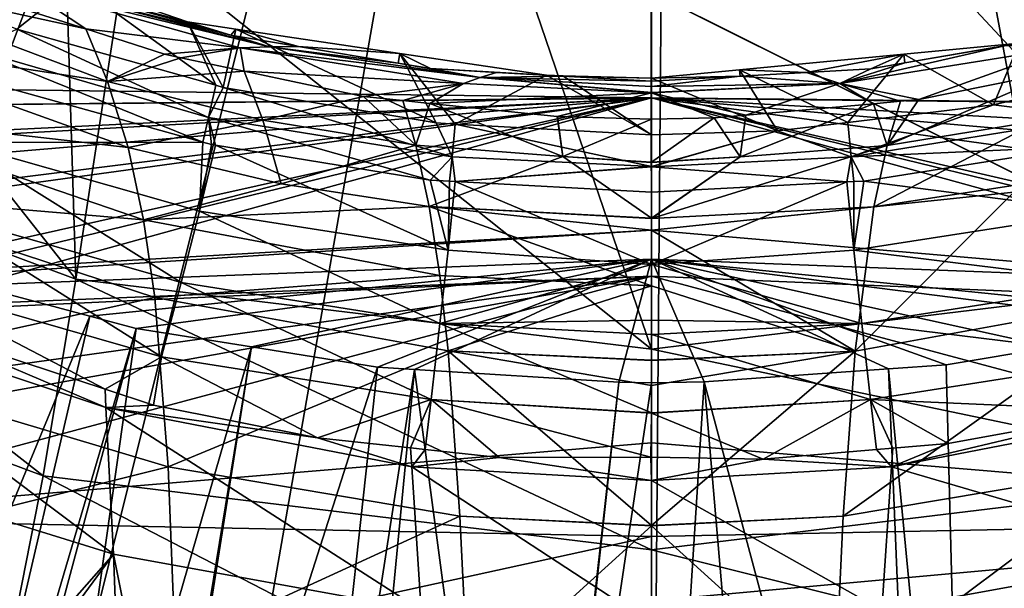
# Model space of a CAD drawing. Extents: x 512 to 878, y 536 to 1026.
# Tile 25 of 256: x 661 to 714, y 573 to 603. Entities that reach past the tile are written whole.
import ezdxf

# ---------------------------------------------------------------- set-up
doc = ezdxf.new("R2010")
doc.units = 0

msp = doc.modelspace()

# ---------------------------------------------------------------- linework, layer by layer
for points in [[(696.199646, 696.199585, 696.199646), (549.059021, 619.375122, 700.419495), (564.676636, 599.040771, 700.419495)], [(696.199646, 696.199585, 696.199646), (564.676636, 599.040771, 700.419495), (586.368958, 578.573242, 700.419495)], [(696.199646, 696.199585, 696.199646), (586.368958, 578.573242, 700.419495), (592.039062, 574.86615, 700.419495)], [(696.199646, 696.199585, 696.199646), (592.039062, 574.86615, 700.419495), (613.074951, 561.11322, 700.419495)], [(696.199646, 696.199585, 696.199646), (613.074951, 561.11322, 700.419495), (623.714905, 556.604065, 700.419495)], [(696.199646, 696.199585, 696.199646), (623.714905, 556.604065, 700.419495), (640.629272, 549.43573, 700.419495)], [(696.199646, 696.199585, 696.199646), (640.629272, 549.43573, 700.419495), (658.522766, 545.207947, 700.419495)], [(696.199646, 696.199585, 696.199646), (658.522766, 545.207947, 700.419495), (669.355408, 542.648438, 700.419495)], [(696.199646, 696.199585, 696.199646), (669.355408, 542.648438, 700.419495), (694.942139, 540.762634, 700.419495)], [(724.817139, 543.341614, 700.419495), (696.199646, 696.199585, 696.199646), (694.942139, 540.762634, 700.419495)], [(731.378906, 545.080811, 700.419495), (696.199646, 696.199585, 696.199646), (724.817139, 543.341614, 700.419495)], [(754.325928, 551.162842, 700.419495), (696.199646, 696.199585, 696.199646), (731.378906, 545.080811, 700.419495)], [(766.130676, 556.635803, 700.419495), (696.199646, 696.199585, 696.199646), (754.325928, 551.162842, 700.419495)], [(781.783325, 563.8927, 700.419495), (696.199646, 696.199585, 696.199646), (766.130676, 556.635803, 700.419495)], [(797.71814, 575.023987, 700.419495), (696.199646, 696.199585, 696.199646), (781.783325, 563.8927, 700.419495)], [(808.077087, 582.260254, 700.419495), (696.199646, 696.199585, 696.199646), (797.71814, 575.023987, 700.419495)], [(824.937012, 599.306702, 700.419495), (696.199646, 696.199585, 696.199646), (808.077087, 582.260254, 700.419495)], [(828.985718, 603.400269, 700.419495), (696.199646, 696.199585, 696.199646), (824.937012, 599.306702, 700.419495)], [(634.593201, 600.287842, 426.167328), (643.01886, 615.835632, 393.902893), (663.954895, 589.321716, 426.048096)], [(643.01886, 615.835632, 393.902893), (663.349426, 608.466309, 393.819977), (663.954895, 589.321716, 426.048096)], [(694.941589, 609.486572, 733.804382), (761.445312, 610.113281, 733.650146), (756.510559, 598.407837, 733.531921)], [(567.107605, 608.057617, 733.227539), (694.941589, 609.486572, 733.804382), (571.51886, 602.924866, 733.208679)], [(571.51886, 602.924866, 733.208679), (694.941589, 609.486572, 733.804382), (574.287415, 600.177856, 733.19873)], [(574.287415, 600.177856, 733.19873), (694.941589, 609.486572, 733.804382), (576.58374, 597.899475, 733.190491)], [(694.941589, 609.486572, 733.804382), (694.941589, 599.052185, 733.674622), (576.58374, 597.899475, 733.190491)], [(694.941589, 608.463196, 737.541443), (624.862854, 609.033691, 737.420471), (627.892456, 602.027222, 737.350525)], [(694.941589, 599.052185, 733.674622), (694.941589, 609.486572, 733.804382), (756.510559, 598.407837, 733.531921)], [(694.941589, 608.463196, 737.541443), (627.892456, 602.027222, 737.350525), (630.911987, 600.174377, 737.342957)], [(694.941589, 608.463196, 737.541443), (630.911987, 600.174377, 737.342957), (631.534668, 599.869873, 737.341736)], [(694.941589, 608.463196, 737.541443), (631.534668, 599.869873, 737.341736), (694.941589, 599.079773, 737.442871)], [(663.349426, 608.466309, 393.819977), (666.795898, 607.92218, 393.812775), (663.954895, 589.321716, 426.048096)], [(694.941589, 608.463196, 737.541443), (694.941589, 599.079773, 737.442871), (755.488586, 598.459412, 737.33606)], [(758.357849, 599.850952, 737.341492), (694.941589, 608.463196, 737.541443), (755.488586, 598.459412, 737.33606)], [(758.560913, 599.949402, 737.341919), (694.941589, 608.463196, 737.541443), (758.357849, 599.850952, 737.341492)], [(765.960266, 604.432007, 737.360168), (694.941589, 608.463196, 737.541443), (758.560913, 599.949402, 737.341919)], [(710.919983, 605.373718, 393.775452), (722.960571, 608.201904, 393.809235), (725.887024, 589.313416, 426.054688)], [(663.954895, 589.321716, 426.048096), (666.795898, 607.92218, 393.812775), (694.939941, 585.552917, 426.006439)], [(666.795898, 607.92218, 393.812775), (688.479431, 604.498657, 393.767334), (694.939941, 585.552917, 426.006439)], [(664.484314, 602.784363, 710.030762), (649.452393, 606.087341, 712.772644), (665.649597, 599.962952, 712.734192)], [(649.452393, 606.087341, 712.772644), (650.364807, 602.292908, 715.207764), (665.649597, 599.962952, 712.734192)], [(658.137939, 604.82782, 709.983765), (649.452393, 606.087341, 712.772644), (664.484314, 602.784363, 710.030762)], [(694.959656, 604.751404, 393.769684), (710.919983, 605.373718, 393.775452), (725.887024, 589.313416, 426.054688)], [(661.06543, 605.066895, 707.080322), (658.137939, 604.82782, 709.983765), (664.484314, 602.784363, 710.030762)], [(659.035645, 603.464111, 702.05365), (663.892456, 605.262512, 702.011353), (660.768677, 602.766846, 702.070068)], [(660.768677, 602.766846, 702.070068), (663.892456, 605.262512, 702.011353), (671.480957, 599.752991, 702.140991)], [(661.06543, 605.066895, 707.080322), (664.484314, 602.784363, 710.030762), (672.795105, 601.771729, 707.171753)], [(674.37793, 601.815125, 705.580261), (661.06543, 605.066895, 707.080322), (672.795105, 601.771729, 707.171753)], [(662.844788, 604.829346, 705.503906), (661.06543, 605.066895, 707.080322), (674.37793, 601.815125, 705.580261)], [(672.28363, 602.457703, 704.037781), (662.844788, 604.829346, 705.503906), (674.37793, 601.815125, 705.580261)], [(664.596375, 604.583679, 703.988586), (662.844788, 604.829346, 705.503906), (672.28363, 602.457703, 704.037781)], [(663.892456, 605.262512, 702.011353), (669.953735, 603.169861, 702.060608), (671.480957, 599.752991, 702.140991)], [(663.892456, 605.262512, 702.011353), (664.596375, 604.583679, 703.988586), (669.953735, 603.169861, 702.060608)], [(694.923523, 604.75, 393.769653), (694.959656, 604.751404, 393.769684), (725.887024, 589.313416, 426.054688)], [(669.953735, 603.169861, 702.060608), (664.596375, 604.583679, 703.988586), (672.28363, 602.457703, 704.037781)], [(688.479431, 604.498657, 393.767334), (694.923523, 604.75, 393.769653), (694.939941, 585.552917, 426.006439)], [(694.923523, 604.75, 393.769653), (725.887024, 589.313416, 426.054688), (694.939941, 585.552917, 426.006439)], [(669.953735, 603.169861, 702.060608), (672.556763, 602.781982, 702.069702), (671.881226, 599.640381, 702.143677)], [(671.480957, 599.752991, 702.140991), (669.953735, 603.169861, 702.060608), (671.881226, 599.640381, 702.143677)], [(672.556763, 602.781982, 702.069702), (669.953735, 603.169861, 702.060608), (672.28363, 602.457703, 704.037781)], [(658.395386, 601.705383, 702.520874), (660.768677, 602.766846, 702.070068), (671.08374, 598.026428, 702.589905)], [(660.768677, 602.766846, 702.070068), (671.480957, 599.752991, 702.140991), (671.08374, 598.026428, 702.589905)], [(668.718323, 601.421143, 710.062134), (664.484314, 602.784363, 710.030762), (665.649597, 599.962952, 712.734192)], [(672.795105, 601.771729, 707.171753), (664.484314, 602.784363, 710.030762), (668.718323, 601.421143, 710.062134)], [(671.881226, 599.640381, 702.143677), (672.556763, 602.781982, 702.069702), (683.340698, 597.725159, 702.188721)], [(672.556763, 602.781982, 702.069702), (672.28363, 602.457703, 704.037781), (672.4823, 602.424255, 704.038574)], [(672.556763, 602.781982, 702.069702), (672.4823, 602.424255, 704.038574), (675.938904, 601.842896, 704.052124)], [(672.556763, 602.781982, 702.069702), (681.384583, 601.466431, 702.100708), (683.340698, 597.725159, 702.188721)], [(672.556763, 602.781982, 702.069702), (675.938904, 601.842896, 704.052124), (681.384583, 601.466431, 702.100708)], [(650.364807, 602.292908, 715.207764), (650.921082, 598.215576, 716.940857), (666.763184, 596.402649, 715.077576)], [(665.649597, 599.962952, 712.734192), (650.364807, 602.292908, 715.207764), (666.763184, 596.402649, 715.077576)], [(672.4823, 602.424255, 704.038574), (672.28363, 602.457703, 704.037781), (674.37793, 601.815125, 705.580261)], [(675.938904, 601.842896, 704.052124), (672.4823, 602.424255, 704.038574), (674.37793, 601.815125, 705.580261)], [(658.395386, 601.705383, 702.520874), (671.08374, 598.026428, 702.589905), (670.775696, 596.698608, 703.78064)], [(659.86792, 599.714844, 703.763489), (658.395386, 601.705383, 702.520874), (670.775696, 596.698608, 703.78064)], [(672.795105, 601.771729, 707.171753), (668.718323, 601.421143, 710.062134), (669.60083, 601.234314, 710.066406)], [(672.795105, 601.771729, 707.171753), (669.60083, 601.234314, 710.066406), (673.013794, 600.511902, 710.083008)], [(674.37793, 601.815125, 705.580261), (672.795105, 601.771729, 707.171753), (685.712708, 600.170898, 705.631042)], [(672.795105, 601.771729, 707.171753), (673.013794, 600.511902, 710.083008), (684.811707, 599.852966, 707.244507)], [(685.712708, 600.170898, 705.631042), (672.795105, 601.771729, 707.171753), (684.811707, 599.852966, 707.244507)], [(675.938904, 601.842896, 704.052124), (674.37793, 601.815125, 705.580261), (681.30426, 600.940552, 704.07312)], [(681.30426, 600.940552, 704.07312), (674.37793, 601.815125, 705.580261), (685.712708, 600.170898, 705.631042)], [(681.384583, 601.466431, 702.100708), (675.938904, 601.842896, 704.052124), (681.30426, 600.940552, 704.07312)], [(717.0896, 601.771606, 707.173279), (713.940308, 601.883789, 704.05481), (705.072327, 599.852539, 707.246033)], [(713.940308, 601.883789, 704.05481), (708.576172, 600.953979, 704.075684), (705.072327, 599.852539, 707.246033)], [(717.0896, 601.771606, 707.173279), (705.072327, 599.852539, 707.246033), (709.332153, 598.981445, 710.12085)], [(708.525574, 601.435364, 702.10144), (714.727722, 602.025452, 702.087524), (713.340027, 598.704163, 702.16571)], [(714.727722, 602.025452, 702.087524), (708.525574, 601.435364, 702.10144), (708.576172, 600.953979, 704.075684)], [(713.940308, 601.883789, 704.05481), (714.727722, 602.025452, 702.087524), (708.576172, 600.953979, 704.075684)], [(716.87262, 600.506409, 710.085022), (717.0896, 601.771606, 707.173279), (709.332153, 598.981445, 710.12085)], [(714.727722, 602.025452, 702.087524), (718.371155, 599.888855, 702.137817), (713.340027, 598.704163, 702.16571)], [(669.60083, 601.234314, 710.066406), (668.718323, 601.421143, 710.062134), (665.649597, 599.962952, 712.734192)], [(673.013794, 600.511902, 710.083008), (669.60083, 601.234314, 710.066406), (665.649597, 599.962952, 712.734192)], [(681.384583, 601.466431, 702.100708), (681.30426, 600.940552, 704.07312), (683.03418, 600.649597, 704.079895)], [(681.384583, 601.466431, 702.100708), (689.281128, 600.289673, 702.128418), (684.374023, 597.668274, 702.190063)], [(683.340698, 597.725159, 702.188721), (681.384583, 601.466431, 702.100708), (684.374023, 597.668274, 702.190063)], [(681.384583, 601.466431, 702.100708), (683.03418, 600.649597, 704.079895), (689.281128, 600.289673, 702.128418)], [(699.679932, 600.593689, 702.121216), (708.525574, 601.435364, 702.10144), (705.494873, 597.758423, 702.187988)], [(708.525574, 601.435364, 702.10144), (699.679932, 600.593689, 702.121216), (703.285461, 600.445251, 704.086609)], [(706.747375, 600.636963, 704.082764), (708.525574, 601.435364, 702.10144), (703.285461, 600.445251, 704.086609)], [(708.525574, 601.435364, 702.10144), (713.340027, 598.704163, 702.16571), (705.494873, 597.758423, 702.187988)], [(708.576172, 600.953979, 704.075684), (708.525574, 601.435364, 702.10144), (706.747375, 600.636963, 704.082764)], [(673.013794, 600.511902, 710.083008), (665.649597, 599.962952, 712.734192), (674.012146, 597.876587, 712.678589)], [(679.430237, 599.153809, 710.114258), (673.013794, 600.511902, 710.083008), (674.012146, 597.876587, 712.678589)], [(684.811707, 599.852966, 707.244507), (673.013794, 600.511902, 710.083008), (679.430237, 599.153809, 710.114258)], [(683.03418, 600.649597, 704.079895), (681.30426, 600.940552, 704.07312), (685.712708, 600.170898, 705.631042)], [(686.599182, 600.450073, 704.084656), (683.03418, 600.649597, 704.079895), (685.712708, 600.170898, 705.631042)], [(683.03418, 600.649597, 704.079895), (686.599182, 600.450073, 704.084656), (689.281128, 600.289673, 702.128418)], [(694.941589, 600.142883, 702.131836), (699.679932, 600.593689, 702.121216), (701.723083, 597.30365, 702.198669)], [(699.713196, 600.247375, 704.090515), (699.679932, 600.593689, 702.121216), (694.941589, 600.142883, 702.131836)], [(699.679932, 600.593689, 702.121216), (705.494873, 597.758423, 702.187988), (701.723083, 597.30365, 702.198669)], [(703.285461, 600.445251, 704.086609), (699.679932, 600.593689, 702.121216), (699.713196, 600.247375, 704.090515)], [(706.747375, 600.636963, 704.082764), (703.285461, 600.445251, 704.086609), (705.072327, 599.852539, 707.246033)], [(708.576172, 600.953979, 704.075684), (706.747375, 600.636963, 704.082764), (705.072327, 599.852539, 707.246033)], [(631.125366, 590.307678, 463.897461), (634.593201, 600.287842, 426.167328), (662.185181, 578.719177, 463.758698)], [(634.593201, 600.287842, 426.167328), (663.954895, 589.321716, 426.048096), (662.185181, 578.719177, 463.758698)], [(684.374023, 597.668274, 702.190063), (689.281128, 600.289673, 702.128418), (694.941589, 597.086548, 702.203796)], [(685.712708, 600.170898, 705.631042), (684.811707, 599.852966, 707.244507), (694.941528, 599.354431, 707.276245)], [(690.170227, 600.250183, 704.089417), (686.599182, 600.450073, 704.084656), (685.712708, 600.170898, 705.631042)], [(690.170227, 600.250183, 704.089417), (685.712708, 600.170898, 705.631042), (694.941589, 599.983093, 704.095764)], [(694.941528, 599.356079, 707.272827), (685.712708, 600.170898, 705.631042), (694.941528, 599.354431, 707.276245)], [(694.941589, 599.679871, 705.632019), (685.712708, 600.170898, 705.631042), (694.941528, 599.356079, 707.272827)], [(694.941589, 599.983093, 704.095764), (685.712708, 600.170898, 705.631042), (694.941589, 599.679871, 705.632019)], [(689.281128, 600.289673, 702.128418), (686.599182, 600.450073, 704.084656), (690.170227, 600.250183, 704.089417)], [(689.281128, 600.289673, 702.128418), (690.170715, 600.266602, 702.128906), (694.941589, 597.086548, 702.203796)], [(690.170715, 600.266602, 702.128906), (689.281128, 600.289673, 702.128418), (690.170227, 600.250183, 704.089417)], [(690.170715, 600.266602, 702.128906), (690.170227, 600.250183, 704.089417), (694.941589, 600.142883, 702.131836)], [(694.941589, 600.142883, 702.131836), (690.170227, 600.250183, 704.089417), (694.941589, 599.983093, 704.095764)], [(690.170715, 600.266602, 702.128906), (694.941589, 600.142883, 702.131836), (694.941589, 597.086548, 702.203796)], [(699.713196, 600.247375, 704.090515), (694.941589, 599.983093, 704.095764), (694.941589, 599.679871, 705.632019)], [(705.072327, 599.852539, 707.246033), (699.713196, 600.247375, 704.090515), (694.941589, 599.679871, 705.632019)], [(699.713196, 600.247375, 704.090515), (694.941589, 600.142883, 702.131836), (694.941589, 599.983093, 704.095764)], [(694.941589, 600.142883, 702.131836), (701.723083, 597.30365, 702.198669), (694.941589, 597.086548, 702.203796)], [(703.285461, 600.445251, 704.086609), (699.713196, 600.247375, 704.090515), (705.072327, 599.852539, 707.246033)], [(715.864929, 597.859009, 712.69342), (716.87262, 600.506409, 710.085022), (707.625977, 596.506042, 712.61145)], [(716.87262, 600.506409, 710.085022), (709.332153, 598.981445, 710.12085), (707.625977, 596.506042, 712.61145)], [(694.941589, 599.079773, 737.442871), (631.534668, 599.869873, 737.341736), (634.417603, 598.459717, 737.336243)], [(659.86792, 599.714844, 703.763489), (670.775696, 596.698608, 703.78064), (657.577698, 596.677368, 708.170532)], [(674.012146, 597.876587, 712.678589), (665.649597, 599.962952, 712.734192), (666.763184, 596.402649, 715.077576)], [(671.480957, 599.752991, 702.140991), (671.881226, 599.640381, 702.143677), (671.08374, 598.026428, 702.589905)], [(671.08374, 598.026428, 702.589905), (671.881226, 599.640381, 702.143677), (684.200745, 595.909729, 702.624084)], [(671.881226, 599.640381, 702.143677), (683.340698, 597.725159, 702.188721), (684.200745, 595.909729, 702.624084)], [(684.811707, 599.852966, 707.244507), (679.430237, 599.153809, 710.114258), (681.543396, 598.933594, 710.119324)], [(684.811707, 599.852966, 707.244507), (681.543396, 598.933594, 710.119324), (683.007385, 598.781006, 710.122864)], [(694.941528, 599.354431, 707.276245), (684.811707, 599.852966, 707.244507), (683.007385, 598.781006, 710.122864)], [(705.072327, 599.852539, 707.246033), (694.941528, 599.354431, 707.276245), (700.014954, 598.146057, 710.138184)], [(705.072327, 599.852539, 707.246033), (694.941528, 599.356079, 707.272827), (694.941528, 599.354431, 707.276245)], [(705.072327, 599.852539, 707.246033), (694.941589, 599.679871, 705.632019), (694.941528, 599.356079, 707.272827)], [(706.879639, 598.761597, 710.125427), (705.072327, 599.852539, 707.246033), (700.014954, 598.146057, 710.138184)], [(708.34491, 598.892944, 710.122681), (705.072327, 599.852539, 707.246033), (706.879639, 598.761597, 710.125427)], [(709.332153, 598.981445, 710.12085), (705.072327, 599.852539, 707.246033), (708.34491, 598.892944, 710.122681)], [(713.340027, 598.704163, 702.16571), (718.371155, 599.888855, 702.137817), (718.801514, 598.017456, 702.594666)], [(576.58374, 597.899475, 733.190491), (694.941589, 599.052185, 733.674622), (581.055237, 593.46283, 733.1745)], [(581.055237, 593.46283, 733.1745), (694.941589, 599.052185, 733.674622), (590.023315, 585.893311, 733.1474)], [(694.941589, 599.052185, 733.674622), (694.941589, 591.959106, 733.586487), (590.023315, 585.893311, 733.1474)], [(694.941589, 599.079773, 737.442871), (634.417603, 598.459717, 737.336243), (639.511536, 595.968201, 737.326416)], [(694.941589, 599.079773, 737.442871), (639.511536, 595.968201, 737.326416), (642.240234, 594.633484, 737.321167)], [(694.941589, 599.079773, 737.442871), (642.240234, 594.633484, 737.321167), (647.708618, 592.585327, 737.313477)], [(694.941589, 599.079773, 737.442871), (647.708618, 592.585327, 737.313477), (654.474976, 590.051025, 737.303894)], [(694.941589, 599.079773, 737.442871), (654.474976, 590.051025, 737.303894), (656.094055, 589.619446, 737.302368)], [(694.941589, 599.079773, 737.442871), (656.094055, 589.619446, 737.302368), (658.449219, 588.991638, 737.300049)], [(694.941589, 590.39502, 737.351685), (694.941589, 599.079773, 737.442871), (658.449219, 588.991638, 737.300049)], [(679.430237, 599.153809, 710.114258), (674.012146, 597.876587, 712.678589), (682.252747, 596.522888, 712.596802)], [(681.543396, 598.933594, 710.119324), (679.430237, 599.153809, 710.114258), (682.252747, 596.522888, 712.596802)], [(683.007385, 598.781006, 710.122864), (681.543396, 598.933594, 710.119324), (682.252747, 596.522888, 712.596802)], [(694.941528, 599.354431, 707.276245), (683.007385, 598.781006, 710.122864), (689.860718, 598.066772, 710.139282)], [(694.941528, 599.354431, 707.276245), (689.860718, 598.066772, 710.139282), (689.87677, 598.065125, 710.139343)], [(694.941528, 599.354431, 707.276245), (689.87677, 598.065125, 710.139343), (694.941589, 597.937866, 710.142273)], [(698.31488, 597.993652, 710.141357), (694.941528, 599.354431, 707.276245), (694.941589, 597.937866, 710.142273)], [(700.014954, 598.146057, 710.138184), (694.941528, 599.354431, 707.276245), (698.31488, 597.993652, 710.141357)], [(694.941589, 599.079773, 737.442871), (694.941589, 590.39502, 737.351685), (731.522034, 588.986816, 737.299866)], [(733.796082, 589.593262, 737.302063), (694.941589, 599.079773, 737.442871), (731.522034, 588.986816, 737.299866)], [(734.867615, 589.879028, 737.303101), (694.941589, 599.079773, 737.442871), (733.796082, 589.593262, 737.302063)], [(742.175049, 592.585571, 737.313293), (694.941589, 599.079773, 737.442871), (734.867615, 589.879028, 737.303101)], [(747.262329, 594.469727, 737.320374), (694.941589, 599.079773, 737.442871), (742.175049, 592.585571, 737.313293)], [(750.368225, 595.976074, 737.326294), (694.941589, 599.079773, 737.442871), (747.262329, 594.469727, 737.320374)], [(755.488586, 598.459412, 737.33606), (694.941589, 599.079773, 737.442871), (750.368225, 595.976074, 737.326294)], [(694.941589, 599.052185, 733.674622), (756.510559, 598.407837, 733.531921), (694.941589, 591.959106, 733.586487)], [(709.332153, 598.981445, 710.12085), (708.34491, 598.892944, 710.122681), (707.625977, 596.506042, 712.61145)], [(683.007385, 598.781006, 710.122864), (682.252747, 596.522888, 712.596802), (690.165344, 595.91156, 712.488647)], [(689.860718, 598.066772, 710.139282), (683.007385, 598.781006, 710.122864), (690.165344, 595.91156, 712.488647)], [(694.941589, 591.959106, 733.586487), (756.510559, 598.407837, 733.531921), (750.61261, 587.140198, 733.41687)], [(706.879639, 598.761597, 710.125427), (700.014954, 598.146057, 710.138184), (699.715881, 595.895386, 712.503174)], [(707.625977, 596.506042, 712.61145), (706.879639, 598.761597, 710.125427), (699.715881, 595.895386, 712.503174)], [(705.494873, 597.758423, 702.187988), (713.340027, 598.704163, 702.16571), (705.68335, 595.900757, 702.628723)], [(713.340027, 598.704163, 702.16571), (718.801514, 598.017456, 702.594666), (705.68335, 595.900757, 702.628723)], [(708.34491, 598.892944, 710.122681), (706.879639, 598.761597, 710.125427), (707.625977, 596.506042, 712.61145)], [(650.921082, 598.215576, 716.940857), (651.186768, 593.881897, 718.150574), (667.594482, 592.509644, 716.736633)], [(666.763184, 596.402649, 715.077576), (650.921082, 598.215576, 716.940857), (667.594482, 592.509644, 716.736633)], [(674.012146, 597.876587, 712.678589), (666.763184, 596.402649, 715.077576), (675.001404, 594.451538, 714.991577)], [(670.775696, 596.698608, 703.78064), (671.08374, 598.026428, 702.589905), (671.244629, 596.568909, 703.781372)], [(671.08374, 598.026428, 702.589905), (684.200745, 595.909729, 702.624084), (683.024292, 594.646851, 703.775635)], [(671.470276, 596.532104, 703.781311), (671.08374, 598.026428, 702.589905), (683.024292, 594.646851, 703.775635)], [(671.244629, 596.568909, 703.781372), (671.08374, 598.026428, 702.589905), (671.470276, 596.532104, 703.781311)], [(682.252747, 596.522888, 712.596802), (674.012146, 597.876587, 712.678589), (675.001404, 594.451538, 714.991577)], [(689.87677, 598.065125, 710.139343), (689.860718, 598.066772, 710.139282), (690.165344, 595.91156, 712.488647)], [(694.941589, 597.937866, 710.142273), (689.87677, 598.065125, 710.139343), (690.165344, 595.91156, 712.488647)], [(694.941589, 597.937866, 710.142273), (690.165344, 595.91156, 712.488647), (694.941589, 595.607605, 712.083069)], [(698.31488, 597.993652, 710.141357), (694.941589, 597.937866, 710.142273), (694.941589, 595.607605, 712.083069)], [(699.715881, 595.895386, 712.503174), (698.31488, 597.993652, 710.141357), (694.941589, 595.607605, 712.083069)], [(700.014954, 598.146057, 710.138184), (698.31488, 597.993652, 710.141357), (699.715881, 595.895386, 712.503174)], [(718.801514, 598.017456, 702.594666), (718.14093, 596.460815, 703.781555), (705.68335, 595.900757, 702.628723)], [(683.340698, 597.725159, 702.188721), (684.374023, 597.668274, 702.190063), (684.200745, 595.909729, 702.624084)], [(684.200745, 595.909729, 702.624084), (684.374023, 597.668274, 702.190063), (694.941162, 595.379761, 702.633728)], [(684.374023, 597.668274, 702.190063), (694.941589, 597.086548, 702.203796), (694.941162, 595.379761, 702.633728)], [(701.723083, 597.30365, 702.198669), (705.494873, 597.758423, 702.187988), (705.68335, 595.900757, 702.628723)], [(714.877319, 594.433044, 715.001465), (715.864929, 597.859009, 712.69342), (706.905701, 593.200562, 714.902588)], [(715.864929, 597.859009, 712.69342), (707.625977, 596.506042, 712.61145), (706.905701, 593.200562, 714.902588)], [(694.941162, 595.379761, 702.633728), (701.723083, 597.30365, 702.198669), (694.941162, 595.369263, 702.636353)], [(701.723083, 597.30365, 702.198669), (705.68335, 595.900757, 702.628723), (694.941162, 595.369263, 702.636353)], [(694.941589, 597.086548, 702.203796), (701.723083, 597.30365, 702.198669), (694.941162, 595.379761, 702.633728)], [(656.05481, 593.007263, 711.490356), (657.577698, 596.677368, 708.170532), (669.622559, 589.128601, 711.28363)], [(657.577698, 596.677368, 708.170532), (670.775696, 596.698608, 703.78064), (670.605652, 592.977722, 708.064026)], [(657.577698, 596.677368, 708.170532), (670.605652, 592.977722, 708.064026), (669.622559, 589.128601, 711.28363)], [(675.001404, 594.451538, 714.991577), (666.763184, 596.402649, 715.077576), (667.594482, 592.509644, 716.736633)], [(670.775696, 596.698608, 703.78064), (671.244629, 596.568909, 703.781372), (670.605652, 592.977722, 708.064026)], [(671.244629, 596.568909, 703.781372), (671.470276, 596.532104, 703.781311), (670.605652, 592.977722, 708.064026)], [(670.605652, 592.977722, 708.064026), (671.470276, 596.532104, 703.781311), (683.98175, 590.880249, 707.927856)], [(671.470276, 596.532104, 703.781311), (683.024292, 594.646851, 703.775635), (683.98175, 590.880249, 707.927856)], [(682.252747, 596.522888, 712.596802), (675.001404, 594.451538, 714.991577), (682.974182, 593.218506, 714.8927)], [(690.165344, 595.91156, 712.488647), (682.252747, 596.522888, 712.596802), (682.974182, 593.218506, 714.8927)], [(706.905701, 593.200562, 714.902588), (707.625977, 596.506042, 712.61145), (694.941589, 592.587769, 714.598206)], [(707.625977, 596.506042, 712.61145), (699.715881, 595.895386, 712.503174), (694.941589, 592.587769, 714.598206)], [(705.68335, 595.900757, 702.628723), (718.14093, 596.460815, 703.781555), (706.366089, 594.594788, 703.775208)], [(706.366089, 594.594788, 703.775208), (718.14093, 596.460815, 703.781555), (719.120361, 592.944214, 708.061584)], [(690.165344, 595.91156, 712.488647), (682.974182, 593.218506, 714.8927), (694.941589, 592.603088, 714.585449)], [(683.024292, 594.646851, 703.775635), (684.200745, 595.909729, 702.624084), (684.059387, 594.591309, 703.775024)], [(684.059387, 594.591309, 703.775024), (684.200745, 595.909729, 702.624084), (684.36377, 594.574951, 703.77478)], [(684.200745, 595.909729, 702.624084), (694.941162, 595.379761, 702.633728), (684.36377, 594.574951, 703.77478)], [(694.941589, 595.591125, 712.096802), (690.165344, 595.91156, 712.488647), (694.941589, 592.603088, 714.585449)], [(694.941589, 595.607605, 712.083069), (690.165344, 595.91156, 712.488647), (694.941589, 595.591125, 712.096802)], [(694.941162, 595.369263, 702.636353), (705.68335, 595.900757, 702.628723), (705.44342, 594.547302, 703.774597)], [(699.715881, 595.895386, 712.503174), (694.941589, 592.603088, 714.585449), (694.941589, 592.587769, 714.598206)], [(699.715881, 595.895386, 712.503174), (694.941589, 595.591125, 712.096802), (694.941589, 592.603088, 714.585449)], [(699.715881, 595.895386, 712.503174), (694.941589, 595.607605, 712.083069), (694.941589, 595.591125, 712.096802)], [(705.68335, 595.900757, 702.628723), (705.825134, 594.566956, 703.774841), (705.44342, 594.547302, 703.774597)], [(705.68335, 595.900757, 702.628723), (706.366089, 594.594788, 703.775208), (705.825134, 594.566956, 703.774841)], [(694.941162, 595.379761, 702.633728), (694.941162, 595.369263, 702.636353), (684.36377, 594.574951, 703.77478)], [(684.36377, 594.574951, 703.77478), (694.941162, 595.369263, 702.636353), (694.941589, 594.006958, 703.768066)], [(694.941162, 595.369263, 702.636353), (705.44342, 594.547302, 703.774597), (694.941589, 594.006958, 703.768066)], [(682.974182, 593.218506, 714.8927), (675.001404, 594.451538, 714.991577), (667.594482, 592.509644, 716.736633)], [(683.024292, 594.646851, 703.775635), (684.059387, 594.591309, 703.775024), (683.98175, 590.880249, 707.927856)], [(684.059387, 594.591309, 703.775024), (684.36377, 594.574951, 703.77478), (683.98175, 590.880249, 707.927856)], [(683.98175, 590.880249, 707.927856), (684.36377, 594.574951, 703.77478), (694.941589, 590.106506, 707.581726)], [(684.36377, 594.574951, 703.77478), (694.941589, 594.006958, 703.768066), (694.941589, 590.106506, 707.581726)], [(705.44342, 594.547302, 703.774597), (705.82135, 590.873535, 707.926331), (694.941589, 590.106506, 707.581726)], [(694.941589, 594.006958, 703.768066), (705.44342, 594.547302, 703.774597), (694.941589, 590.106506, 707.581726)], [(705.44342, 594.547302, 703.774597), (705.825134, 594.566956, 703.774841), (705.82135, 590.873535, 707.926331)], [(706.366089, 594.594788, 703.775208), (719.120361, 592.944214, 708.061584), (705.82135, 590.873535, 707.926331)], [(705.825134, 594.566956, 703.774841), (706.366089, 594.594788, 703.775208), (705.82135, 590.873535, 707.926331)], [(714.877319, 594.433044, 715.001465), (706.905701, 593.200562, 714.902588), (705.892273, 585.43927, 717.68042)], [(721.684265, 588.303894, 717.892212), (714.877319, 594.433044, 715.001465), (705.892273, 585.43927, 717.68042)], [(668.196716, 588.322754, 717.888123), (651.186768, 593.881897, 718.150574), (651.094788, 584.540344, 719.471008)], [(667.594482, 592.509644, 716.736633), (651.186768, 593.881897, 718.150574), (668.196716, 588.322754, 717.888123)], [(682.974182, 593.218506, 714.8927), (667.594482, 592.509644, 716.736633), (683.543213, 589.509644, 716.535278)], [(682.974182, 593.218506, 714.8927), (683.543213, 589.509644, 716.535278), (694.941589, 588.958923, 716.106995)], [(694.941589, 591.95813, 715.12262), (682.974182, 593.218506, 714.8927), (694.941589, 588.958923, 716.106995)], [(694.941589, 592.587769, 714.598206), (682.974182, 593.218506, 714.8927), (694.941589, 591.95813, 715.12262)], [(694.941589, 592.603088, 714.585449), (682.974182, 593.218506, 714.8927), (694.941589, 592.587769, 714.598206)], [(706.905701, 593.200562, 714.902588), (694.941589, 591.95813, 715.12262), (705.892273, 585.43927, 717.68042)], [(706.905701, 593.200562, 714.902588), (694.941589, 592.587769, 714.598206), (694.941589, 591.95813, 715.12262)], [(654.415649, 589.189941, 713.5), (656.05481, 593.007263, 711.490356), (668.560669, 585.134644, 713.233521)], [(656.05481, 593.007263, 711.490356), (669.622559, 589.128601, 711.28363), (668.560669, 585.134644, 713.233521)], [(669.622559, 589.128601, 711.28363), (670.605652, 592.977722, 708.064026), (683.547424, 586.928833, 711.065369)], [(670.605652, 592.977722, 708.064026), (683.98175, 590.880249, 707.927856), (683.547424, 586.928833, 711.065369)], [(705.82135, 590.873535, 707.926331), (719.120361, 592.944214, 708.061584), (720.096069, 589.096863, 711.278137)], [(683.543213, 589.509644, 716.535278), (667.594482, 592.509644, 716.736633), (668.196716, 588.322754, 717.888123)], [(590.023315, 585.893311, 733.1474), (694.941589, 591.959106, 733.586487), (590.788574, 585.247375, 733.145081)], [(694.941589, 591.959106, 733.586487), (694.941589, 589.479126, 733.554626), (590.788574, 585.247375, 733.145081)], [(694.941589, 589.479126, 733.554626), (694.941589, 591.959106, 733.586487), (750.61261, 587.140198, 733.41687)], [(694.941589, 591.95813, 715.12262), (694.941589, 588.958923, 716.106995), (705.892273, 585.43927, 717.68042)], [(683.98175, 590.880249, 707.927856), (694.941589, 590.106506, 707.581726), (683.547424, 586.928833, 711.065369)], [(694.941589, 590.106506, 707.581726), (705.82135, 590.873535, 707.926331), (706.252075, 586.925293, 711.061523)], [(705.82135, 590.873535, 707.926331), (720.096069, 589.096863, 711.278137), (706.252075, 586.925293, 711.061523)], [(631.125366, 590.307678, 463.897461), (662.185181, 578.719177, 463.758698), (659.656555, 565.973877, 541.362976)], [(694.941589, 590.39502, 737.351685), (658.449219, 588.991638, 737.300049), (664.697083, 587.326233, 737.294067)], [(694.941589, 590.39502, 737.351685), (664.697083, 587.326233, 737.294067), (667.192871, 586.66095, 737.291626)], [(694.941589, 590.39502, 737.351685), (667.192871, 586.66095, 737.291626), (673.402893, 585.66272, 737.28833)], [(694.941589, 590.39502, 737.351685), (673.402893, 585.66272, 737.28833), (680.183838, 584.572754, 737.284729)], [(694.941589, 590.39502, 737.351685), (680.183838, 584.572754, 737.284729), (682.184021, 584.448364, 737.284363)], [(694.941589, 590.39502, 737.351685), (682.184021, 584.448364, 737.284363), (693.184631, 583.764221, 737.282166)], [(694.941589, 590.106506, 707.581726), (694.941589, 587.105286, 710.516235), (683.547424, 586.928833, 711.065369)], [(694.941589, 590.39502, 737.351685), (693.184631, 583.764221, 737.282166), (694.941589, 583.735168, 737.281738)], [(697.774902, 583.790344, 737.282104), (694.941589, 590.39502, 737.351685), (694.941589, 583.735168, 737.281738)], [(707.696411, 584.479919, 737.284241), (694.941589, 590.39502, 737.351685), (697.774902, 583.790344, 737.282104)], [(710.796326, 584.695374, 737.284851), (694.941589, 590.39502, 737.351685), (707.696411, 584.479919, 737.284241)], [(716.481506, 585.648743, 737.288086), (694.941589, 590.39502, 737.351685), (710.796326, 584.695374, 737.284851)], [(723.280701, 586.78894, 737.29187), (694.941589, 590.39502, 737.351685), (716.481506, 585.648743, 737.288086)], [(725.193359, 587.299011, 737.293762), (694.941589, 590.39502, 737.351685), (723.280701, 586.78894, 737.29187)], [(731.522034, 588.986816, 737.299866), (694.941589, 590.39502, 737.351685), (725.193359, 587.299011, 737.293762)], [(694.941589, 587.105286, 710.516235), (694.941589, 590.106506, 707.581726), (706.252075, 586.925293, 711.061523)], [(590.788574, 585.247375, 733.145081), (694.941589, 589.479126, 733.554626), (591.544373, 584.609436, 733.142822)], [(591.544373, 584.609436, 733.142822), (694.941589, 589.479126, 733.554626), (602.746338, 576.618164, 733.114624)], [(602.746338, 576.618164, 733.114624), (694.941589, 589.479126, 733.554626), (607.494751, 573.779175, 733.104736)], [(694.941589, 589.479126, 733.554626), (646.139832, 576.430725, 733.305786), (607.494751, 573.779175, 733.104736)], [(694.941589, 589.479126, 733.554626), (694.941589, 580.510986, 733.439392), (646.139832, 576.430725, 733.305786)], [(683.543213, 589.509644, 716.535278), (668.196716, 588.322754, 717.888123), (683.989197, 585.457642, 717.676331)], [(694.941589, 588.958923, 716.106995), (683.543213, 589.509644, 716.535278), (683.989197, 585.457642, 717.676331)], [(694.941589, 589.479126, 733.554626), (750.61261, 587.140198, 733.41687), (743.743347, 576.430725, 733.305786)], [(694.941589, 580.510986, 733.439392), (694.941589, 589.479126, 733.554626), (743.743347, 576.430725, 733.305786)], [(664.697083, 587.326233, 737.294067), (658.449219, 588.991638, 737.300049), (647.488281, 545.622986, 736.707642)], [(654.415649, 589.189941, 713.5), (668.560669, 585.134644, 713.233521), (665.522827, 583.384949, 713.842651)], [(655.429932, 586.711365, 713.971069), (654.415649, 589.189941, 713.5), (665.522827, 583.384949, 713.842651)], [(662.185181, 578.719177, 463.758698), (663.954895, 589.321716, 426.048096), (694.939819, 574.732483, 463.709198)], [(663.954895, 589.321716, 426.048096), (694.939941, 585.552917, 426.006439), (694.939819, 574.732483, 463.709198)], [(668.560669, 585.134644, 713.233521), (669.622559, 589.128601, 711.28363), (683.0755, 582.827576, 712.973083)], [(669.622559, 589.128601, 711.28363), (683.547424, 586.928833, 711.065369), (683.0755, 582.827576, 712.973083)], [(694.941589, 588.958923, 716.106995), (683.989197, 585.457642, 717.676331), (694.941589, 584.95575, 717.420898)], [(694.939941, 585.552917, 426.006439), (725.887024, 589.313416, 426.054688), (727.667358, 578.711609, 463.763275)], [(705.892273, 585.43927, 717.68042), (694.941589, 588.958923, 716.106995), (694.941589, 584.95575, 717.420898)], [(706.252075, 586.925293, 711.061523), (720.096069, 589.096863, 711.278137), (721.149963, 585.10498, 713.2276)], [(647.044983, 580.379456, 714.870483), (647.481201, 588.407715, 714.278198), (665.97998, 574.505249, 714.528198)], [(647.481201, 588.407715, 714.278198), (665.565369, 582.410645, 713.94397), (665.97998, 574.505249, 714.528198)], [(647.481201, 588.407715, 714.278198), (655.429932, 586.711365, 713.971069), (665.565369, 582.410645, 713.94397)], [(668.196716, 588.322754, 717.888123), (651.094788, 584.540344, 719.471008), (668.914612, 579.210815, 719.14563)], [(683.989197, 585.457642, 717.676331), (668.196716, 588.322754, 717.888123), (668.914612, 579.210815, 719.14563)], [(721.684265, 588.303894, 717.892212), (705.892273, 585.43927, 717.68042), (705.260376, 576.545471, 718.922241)], [(720.967651, 579.193604, 719.147034), (721.684265, 588.303894, 717.892212), (705.260376, 576.545471, 718.922241)], [(664.697083, 587.326233, 737.294067), (647.488281, 545.622986, 736.707642), (654.592651, 543.958801, 736.702209)], [(667.192871, 586.66095, 737.291626), (664.697083, 587.326233, 737.294067), (654.592651, 543.958801, 736.702209)], [(683.0755, 582.827576, 712.973083), (683.547424, 586.928833, 711.065369), (694.941589, 582.110596, 712.492432)], [(683.547424, 586.928833, 711.065369), (694.941589, 587.105286, 710.516235), (694.941589, 586.340454, 710.818848)], [(683.547424, 586.928833, 711.065369), (694.941589, 586.335632, 710.820801), (694.941589, 582.110596, 712.492432)], [(683.547424, 586.928833, 711.065369), (694.941589, 586.340454, 710.818848), (694.941589, 586.335632, 710.820801)], [(694.941589, 587.105286, 710.516235), (706.252075, 586.925293, 711.061523), (694.941589, 586.340454, 710.818848)], [(694.941589, 586.335632, 710.820801), (706.252075, 586.925293, 711.061523), (706.719971, 582.827454, 712.969299)], [(694.941589, 586.340454, 710.818848), (706.252075, 586.925293, 711.061523), (694.941589, 586.335632, 710.820801)], [(706.252075, 586.925293, 711.061523), (721.149963, 585.10498, 713.2276), (706.719971, 582.827454, 712.969299)], [(667.192871, 586.66095, 737.291626), (654.592651, 543.958801, 736.702209), (655.658203, 543.709167, 736.701416)], [(655.429932, 586.711365, 713.971069), (665.522827, 583.384949, 713.842651), (665.565369, 582.410645, 713.94397)], [(667.192871, 586.66095, 737.291626), (655.658203, 543.709167, 736.701416), (660.927673, 542.474792, 736.697388)], [(673.402893, 585.66272, 737.28833), (667.192871, 586.66095, 737.291626), (660.927673, 542.474792, 736.697388)], [(694.941589, 586.335632, 710.820801), (706.719971, 582.827454, 712.969299), (694.941589, 582.110596, 712.492432)], [(673.402893, 585.66272, 737.28833), (660.927673, 542.474792, 736.697388), (666.200623, 541.672913, 736.694763)], [(673.402893, 585.66272, 737.28833), (666.200623, 541.672913, 736.694763), (666.454468, 541.634277, 736.694641)], [(680.183838, 584.572754, 737.284729), (673.402893, 585.66272, 737.28833), (666.454468, 541.634277, 736.694641)], [(683.989197, 585.457642, 717.676331), (668.914612, 579.210815, 719.14563), (684.621826, 576.562378, 718.920837)], [(694.941589, 583.582642, 717.871582), (683.989197, 585.457642, 717.676331), (694.941589, 576.05835, 718.563843)], [(683.989197, 585.457642, 717.676331), (684.621826, 576.562378, 718.920837), (694.941589, 576.05835, 718.563843)], [(694.941589, 584.937866, 717.426758), (683.989197, 585.457642, 717.676331), (694.941589, 583.582642, 717.871582)], [(694.941589, 584.95575, 717.420898), (683.989197, 585.457642, 717.676331), (694.941589, 584.937866, 717.426758)], [(694.939941, 585.552917, 426.006439), (727.667358, 578.711609, 463.763275), (694.939819, 574.732483, 463.709198)], [(705.892273, 585.43927, 717.68042), (694.941589, 583.582642, 717.871582), (694.941589, 576.05835, 718.563843)], [(705.260376, 576.545471, 718.922241), (705.892273, 585.43927, 717.68042), (694.941589, 576.05835, 718.563843)], [(705.892273, 585.43927, 717.68042), (694.941589, 584.937866, 717.426758), (694.941589, 583.582642, 717.871582)], [(705.892273, 585.43927, 717.68042), (694.941589, 584.95575, 717.420898), (694.941589, 584.937866, 717.426758)], [(716.481506, 585.648743, 737.288086), (710.796326, 584.695374, 737.284851), (711.952271, 540.09436, 736.689636)], [(723.449768, 541.495483, 736.694153), (716.481506, 585.648743, 737.288086), (711.952271, 540.09436, 736.689636)], [(665.522827, 583.384949, 713.842651), (668.560669, 585.134644, 713.233521), (668.122559, 582.528076, 713.80957)], [(668.122559, 582.528076, 713.80957), (668.560669, 585.134644, 713.233521), (676.954224, 580.768372, 713.666077)], [(668.560669, 585.134644, 713.233521), (683.0755, 582.827576, 712.973083), (676.954224, 580.768372, 713.666077)], [(706.719971, 582.827454, 712.969299), (721.149963, 585.10498, 713.2276), (720.554443, 582.223877, 713.791321)], [(710.796326, 584.695374, 737.284851), (707.696411, 584.479919, 737.284241), (711.952271, 540.09436, 736.689636)], [(668.914612, 579.210815, 719.14563), (651.094788, 584.540344, 719.471008), (650.568665, 574.634888, 719.9599)], [(680.183838, 584.572754, 737.284729), (666.454468, 541.634277, 736.694641), (675.339722, 540.28302, 736.690247)], [(682.184021, 584.448364, 737.284363), (680.183838, 584.572754, 737.284729), (675.339722, 540.28302, 736.690247)], [(682.184021, 584.448364, 737.284363), (675.339722, 540.28302, 736.690247), (677.926941, 540.090515, 736.689636)], [(682.184021, 584.448364, 737.284363), (677.926941, 540.090515, 736.689636), (688.163452, 539.328857, 736.687195)], [(693.184631, 583.764221, 737.282166), (682.184021, 584.448364, 737.284363), (688.163452, 539.328857, 736.687195)], [(707.696411, 584.479919, 737.284241), (697.774902, 583.790344, 737.282104), (709.538757, 539.800232, 736.688721)], [(711.952271, 540.09436, 736.689636), (707.696411, 584.479919, 737.284241), (709.538757, 539.800232, 736.688721)], [(693.184631, 583.764221, 737.282166), (688.163452, 539.328857, 736.687195), (688.303223, 539.326172, 736.687195)], [(694.941589, 583.735168, 737.281738), (693.184631, 583.764221, 737.282166), (688.303223, 539.326172, 736.687195)], [(694.941589, 583.735168, 737.281738), (688.303223, 539.326172, 736.687195), (694.941589, 539.199646, 736.686768)], [(697.774902, 583.790344, 737.282104), (694.941589, 583.735168, 737.281738), (694.941589, 539.199646, 736.686768)], [(701.573792, 539.472534, 736.687683), (697.774902, 583.790344, 737.282104), (694.941589, 539.199646, 736.686768)], [(709.538757, 539.800232, 736.688721), (697.774902, 583.790344, 737.282104), (701.573792, 539.472534, 736.687683)], [(665.522827, 583.384949, 713.842651), (668.122559, 582.528076, 713.80957), (665.565369, 582.410645, 713.94397)], [(665.565369, 582.410645, 713.94397), (668.122559, 582.528076, 713.80957), (676.954224, 580.768372, 713.666077)], [(676.954224, 580.768372, 713.666077), (683.0755, 582.827576, 712.973083), (681.967102, 580.22699, 713.59314)], [(681.967102, 580.22699, 713.59314), (683.0755, 582.827576, 712.973083), (682.756775, 580.141663, 713.581665)], [(682.756775, 580.141663, 713.581665), (683.0755, 582.827576, 712.973083), (686.730591, 579.712463, 713.523865)], [(683.0755, 582.827576, 712.973083), (694.900452, 579.731445, 713.4328), (686.730591, 579.712463, 713.523865)], [(683.0755, 582.827576, 712.973083), (694.941589, 582.102539, 712.495605), (694.900452, 579.731445, 713.4328)], [(683.0755, 582.827576, 712.973083), (694.941589, 582.110596, 712.492432), (694.941589, 582.102539, 712.495605)], [(694.941589, 582.102539, 712.495605), (706.719971, 582.827454, 712.969299), (700.939575, 579.62738, 713.489685)], [(694.941589, 582.110596, 712.492432), (706.719971, 582.827454, 712.969299), (694.941589, 582.102539, 712.495605)], [(706.719971, 582.827454, 712.969299), (707.039001, 580.138794, 713.572266), (700.939575, 579.62738, 713.489685)], [(706.719971, 582.827454, 712.969299), (707.919556, 580.212646, 713.584167), (707.039001, 580.138794, 713.572266)], [(706.719971, 582.827454, 712.969299), (710.902405, 580.462769, 713.624573), (707.919556, 580.212646, 713.584167)], [(706.719971, 582.827454, 712.969299), (720.554443, 582.223877, 713.791321), (710.902405, 580.462769, 713.624573)], [(665.97998, 574.505249, 714.528198), (665.565369, 582.410645, 713.94397), (682.543701, 571.500916, 714.286987)], [(665.565369, 582.410645, 713.94397), (682.032288, 579.216431, 713.695496), (682.543701, 571.500916, 714.286987)], [(665.565369, 582.410645, 713.94397), (676.954224, 580.768372, 713.666077), (682.032288, 579.216431, 713.695496)], [(694.941589, 582.102539, 712.495605), (694.941589, 579.735107, 713.432251), (694.900452, 579.731445, 713.4328)], [(694.941589, 579.735107, 713.432251), (694.941589, 582.102539, 712.495605), (700.939575, 579.62738, 713.489685)], [(707.850891, 579.216431, 713.695496), (724.31781, 582.410645, 713.94397), (723.903137, 574.505249, 714.528198)], [(720.554443, 582.223877, 713.791321), (724.31781, 582.410645, 713.94397), (707.850891, 579.216431, 713.695496)], [(710.902405, 580.462769, 713.624573), (720.554443, 582.223877, 713.791321), (707.850891, 579.216431, 713.695496)], [(646.139832, 576.430725, 733.305786), (694.941589, 580.510986, 733.439392), (694.941589, 575.453613, 733.37439)], [(647.044983, 580.379456, 714.870483), (665.97998, 574.505249, 714.528198), (655.114136, 562.17688, 715.024719)], [(676.954224, 580.768372, 713.666077), (681.967102, 580.22699, 713.59314), (682.032288, 579.216431, 713.695496)], [(694.941589, 580.510986, 733.439392), (743.743347, 576.430725, 733.305786), (694.941589, 575.453613, 733.37439)], [(707.919556, 580.212646, 713.584167), (710.902405, 580.462769, 713.624573), (707.850891, 579.216431, 713.695496)], [(681.967102, 580.22699, 713.59314), (682.756775, 580.141663, 713.581665), (682.032288, 579.216431, 713.695496)], [(682.756775, 580.141663, 713.581665), (686.730591, 579.712463, 713.523865), (682.032288, 579.216431, 713.695496)], [(700.939575, 579.62738, 713.489685), (707.039001, 580.138794, 713.572266), (707.850891, 579.216431, 713.695496)], [(707.039001, 580.138794, 713.572266), (707.919556, 580.212646, 713.584167), (707.850891, 579.216431, 713.695496)], [(682.032288, 579.216431, 713.695496), (686.730591, 579.712463, 713.523865), (694.941589, 578.477051, 713.526306)], [(686.730591, 579.712463, 713.523865), (694.900452, 579.731445, 713.4328), (694.941589, 578.477051, 713.526306)], [(694.900452, 579.731445, 713.4328), (694.941589, 579.735107, 713.432251), (694.941589, 578.477051, 713.526306)], [(694.941589, 579.735107, 713.432251), (700.939575, 579.62738, 713.489685), (694.941589, 578.477051, 713.526306)], [(700.939575, 579.62738, 713.489685), (707.850891, 579.216431, 713.695496), (694.941589, 578.477051, 713.526306)], [(668.914612, 579.210815, 719.14563), (650.568665, 574.634888, 719.9599), (669.302734, 569.517029, 719.654907)], [(684.621826, 576.562378, 718.920837), (668.914612, 579.210815, 719.14563), (669.302734, 569.517029, 719.654907)], [(682.543701, 571.500916, 714.286987), (682.032288, 579.216431, 713.695496), (694.941589, 570.772644, 714.102356)], [(682.032288, 579.216431, 713.695496), (694.941589, 578.477051, 713.526306), (694.941589, 570.772644, 714.102356)], [(694.941589, 578.477051, 713.526306), (707.850891, 579.216431, 713.695496), (707.339478, 571.500916, 714.286987)], [(720.967651, 579.193604, 719.147034), (705.260376, 576.545471, 718.922241), (704.799927, 567.087524, 719.453735)], [(720.579895, 569.502808, 719.655334), (720.967651, 579.193604, 719.147034), (704.799927, 567.087524, 719.453735)], [(707.850891, 579.216431, 713.695496), (723.903137, 574.505249, 714.528198), (707.339478, 571.500916, 714.286987)], [(659.656555, 565.973877, 541.362976), (662.185181, 578.719177, 463.758698), (694.939636, 561.808044, 541.331726)], [(662.185181, 578.719177, 463.758698), (694.939819, 574.732483, 463.709198), (694.939636, 561.808044, 541.331726)], [(694.939819, 574.732483, 463.709198), (727.667358, 578.711609, 463.763275), (730.201843, 565.967834, 541.364319)], [(694.941589, 578.477051, 713.526306), (707.339478, 571.500916, 714.286987), (694.941589, 570.772644, 714.102356)], [(646.139832, 576.430725, 733.305786), (694.941589, 575.453613, 733.37439), (653.878113, 566.489014, 733.200317)], [(684.621826, 576.562378, 718.920837), (669.302734, 569.517029, 719.654907), (685.082642, 567.10144, 719.453186)], [(694.941589, 576.041504, 718.565369), (684.621826, 576.562378, 718.920837), (685.082642, 567.10144, 719.453186)], [(694.941589, 576.05835, 718.563843), (684.621826, 576.562378, 718.920837), (694.941589, 576.041504, 718.565369)], [(705.260376, 576.545471, 718.922241), (694.941589, 576.041504, 718.565369), (704.799927, 567.087524, 719.453735)], [(705.260376, 576.545471, 718.922241), (694.941589, 576.05835, 718.563843), (694.941589, 576.041504, 718.565369)], [(694.941589, 571.992065, 733.329102), (743.743347, 576.430725, 733.305786), (736.005066, 566.489014, 733.200317)], [(694.941589, 575.453613, 733.37439), (743.743347, 576.430725, 733.305786), (694.941589, 571.992065, 733.329102)], [(694.941589, 567.335938, 719.366394), (694.941589, 576.041504, 718.565369), (685.082642, 567.10144, 719.453186)], [(694.941589, 576.041504, 718.565369), (694.941589, 567.335938, 719.366394), (704.799927, 567.087524, 719.453735)], [(694.941589, 575.453613, 733.37439), (694.941589, 571.992065, 733.329102), (653.878113, 566.489014, 733.200317)], [(669.302734, 569.517029, 719.654907), (650.568665, 574.634888, 719.9599), (649.851196, 554.737549, 720.010925)], [(694.939819, 574.732483, 463.709198), (730.201843, 565.967834, 541.364319), (694.939636, 561.808044, 541.331726)], [(655.114136, 562.17688, 715.024719), (665.97998, 574.505249, 714.528198), (656.650024, 561.845886, 715.006531)], [(656.650024, 561.845886, 715.006531), (665.97998, 574.505249, 714.528198), (666.528503, 559.717041, 714.889526)], [(665.97998, 574.505249, 714.528198), (682.543701, 571.500916, 714.286987), (669.041809, 559.175415, 714.859802)], [(666.528503, 559.717041, 714.889526), (665.97998, 574.505249, 714.528198), (669.041809, 559.175415, 714.859802)], [(707.339478, 571.500916, 714.286987), (723.903137, 574.505249, 714.528198), (721.73584, 559.326782, 714.869751)]]:
    msp.add_3dface(points)

doc.saveas('drawing.dxf')
